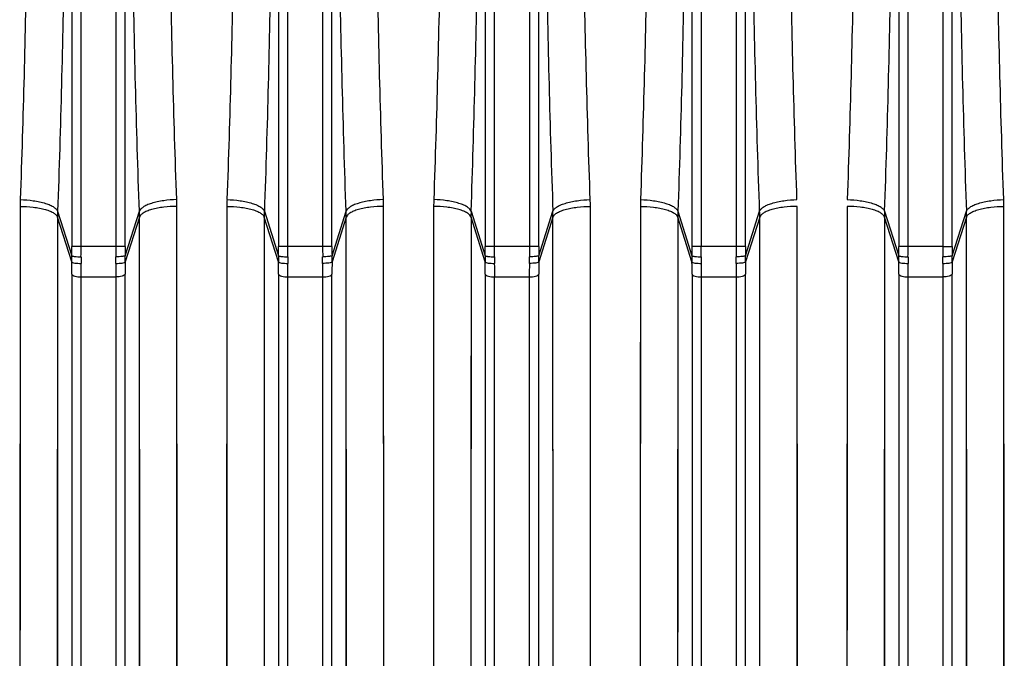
# Model space of a CAD drawing. Extents: x -1509 to 1181, y 8 to 1681.
# Tile 43 of 74: x -662 to -557, y 1391 to 1459. Entities that reach past the tile are written whole.
import ezdxf

# ---------------------------------------------------------------- set-up
doc = ezdxf.new("R2010")
doc.units = 0
doc.header["$LTSCALE"] = 65.395
doc.layers.get('0').update_dxf_attribs({"linetype": 'CONTINUOUS'})

msp = doc.modelspace()

# ---------------------------------------------------------------- linework, layer by layer
at = {"color": 9, "linetype": 'CONTINUOUS'}
for p, q in [((-656.42, 1551.25), (-656.42, 1434.52)), ((-655.42, 1434.52), (-655.42, 1551.25)), ((-651.72, 1551.25), (-651.72, 1434.52)), ((-650.73, 1434.52), (-650.73, 1551.25)), ((-634.42, 1551.25), (-634.42, 1434.52)), ((-633.42, 1434.52), (-633.42, 1551.25)), ((-629.72, 1551.25), (-629.72, 1434.52)), ((-628.73, 1434.52), (-628.73, 1551.25)), ((-612.42, 1551.25), (-612.42, 1434.52)), ((-611.42, 1434.52), (-611.42, 1551.25)), ((-607.72, 1551.25), (-607.72, 1434.52)), ((-606.73, 1434.52), (-606.73, 1551.25)), ((-590.42, 1551.25), (-590.42, 1434.52)), ((-589.42, 1434.52), (-589.42, 1551.25)), ((-585.72, 1551.25), (-585.72, 1434.52)), ((-584.73, 1434.52), (-584.73, 1551.25)), ((-568.42, 1551.25), (-568.42, 1434.52)), ((-567.42, 1434.52), (-567.42, 1551.25)), ((-563.72, 1551.25), (-563.72, 1434.52)), ((-562.73, 1434.52), (-562.73, 1551.25)), ((-657.93, 1437.64), (-657.98, 1342.11)), ((-656.42, 1432.88), (-657.93, 1437.64)), ((-657.92, 1438.27), (-656.42, 1433.54)), ((-650.72, 1433.54), (-649.22, 1438.27)), ((-649.21, 1437.64), (-650.72, 1432.88)), ((-649.17, 1342.11), (-649.21, 1437.64)), ((-649.21, 1429.16), (-649.21, 1437.64)), ((-635.93, 1437.64), (-635.98, 1342.11)), ((-634.42, 1432.88), (-635.93, 1437.64)), ((-635.92, 1438.27), (-634.42, 1433.54)), ((-628.72, 1433.54), (-627.22, 1438.27)), ((-627.21, 1437.64), (-628.72, 1432.88)), ((-627.17, 1342.11), (-627.21, 1437.64)), ((-627.21, 1429.16), (-627.21, 1437.64)), ((-613.93, 1437.64), (-613.98, 1342.11)), ((-612.42, 1432.88), (-613.93, 1437.64)), ((-613.92, 1438.27), (-612.42, 1433.54)), ((-606.72, 1433.54), (-605.22, 1438.27)), ((-605.21, 1437.64), (-606.72, 1432.88)), ((-605.17, 1342.11), (-605.21, 1437.64)), ((-605.21, 1429.16), (-605.21, 1437.64)), ((-591.93, 1437.64), (-591.98, 1342.11)), ((-590.42, 1432.88), (-591.93, 1437.64)), ((-591.92, 1438.27), (-590.42, 1433.54)), ((-584.72, 1433.54), (-583.22, 1438.27)), ((-583.21, 1437.64), (-584.72, 1432.88)), ((-583.17, 1342.11), (-583.21, 1437.64)), ((-583.21, 1429.16), (-583.21, 1437.64)), ((-569.93, 1437.64), (-569.98, 1342.11)), ((-568.42, 1432.88), (-569.93, 1437.64)), ((-569.92, 1438.27), (-568.42, 1433.54)), ((-562.72, 1433.54), (-561.22, 1438.27)), ((-561.21, 1437.64), (-562.72, 1432.88)), ((-561.17, 1342.11), (-561.21, 1437.64)), ((-561.21, 1429.16), (-561.21, 1437.64)), ((-650.73, 1434.52), (-656.42, 1434.52)), ((-628.73, 1434.52), (-634.42, 1434.52)), ((-606.73, 1434.52), (-612.42, 1434.52)), ((-584.73, 1434.52), (-590.42, 1434.52)), ((-563.72, 1434.52), (-568.42, 1434.52)), ((-656.41, 1431.58), (-656.41, 1331.88)), ((-655.42, 1331.11), (-655.42, 1431.29)), ((-655.42, 1431.29), (-651.73, 1431.29)), ((-651.73, 1431.29), (-651.73, 1331.11)), ((-650.73, 1331.88), (-650.73, 1431.58)), ((-634.41, 1431.58), (-634.41, 1331.88)), ((-633.42, 1331.11), (-633.42, 1431.29)), ((-633.42, 1431.29), (-629.73, 1431.29)), ((-629.73, 1431.29), (-629.73, 1331.11)), ((-628.73, 1331.88), (-628.73, 1431.58)), ((-612.41, 1431.58), (-612.41, 1331.88)), ((-611.42, 1331.11), (-611.42, 1431.29)), ((-611.42, 1431.29), (-607.73, 1431.29)), ((-607.73, 1431.29), (-607.73, 1331.11)), ((-606.73, 1331.88), (-606.73, 1431.58)), ((-590.41, 1431.58), (-590.41, 1331.88)), ((-589.42, 1431.29), (-585.73, 1431.29)), ((-589.42, 1331.11), (-589.42, 1431.29)), ((-585.73, 1431.29), (-585.73, 1331.11)), ((-584.73, 1331.88), (-584.73, 1431.58)), ((-568.41, 1431.58), (-568.41, 1331.88)), ((-567.42, 1431.29), (-563.73, 1431.29)), ((-567.42, 1331.11), (-567.42, 1431.29)), ((-563.73, 1431.29), (-563.73, 1331.11)), ((-562.73, 1331.88), (-562.73, 1431.58))]:
    msp.add_line(p, q, dxfattribs=at)
at = {"color": 2, "linetype": 'CONTINUOUS'}
for p, q in [((-661.91, 1438.79), (-661.96, 1345.24)), ((-645.19, 1345.24), (-645.23, 1438.79)), ((-645.23, 1430.48), (-645.23, 1438.79)), ((-639.91, 1438.79), (-639.96, 1345.24)), ((-623.19, 1345.24), (-623.23, 1438.79)), ((-623.23, 1430.48), (-623.23, 1438.79)), ((-617.91, 1438.79), (-617.96, 1345.24)), ((-601.19, 1345.24), (-601.23, 1438.79)), ((-595.91, 1438.79), (-595.96, 1345.24)), ((-579.19, 1345.24), (-579.23, 1438.79)), ((-573.91, 1438.79), (-573.96, 1345.24)), ((-557.19, 1345.24), (-557.23, 1438.79)), ((-563.72, 1434.52), (-562.73, 1434.52))]:
    msp.add_line(p, q, dxfattribs=at)
for points in [[(-661.91, 1438.79), (-661.91, 1430.48), (-661.91, 1426.39), (-661.92, 1422.35), (-661.92, 1418.35), (-661.92, 1414.4), (-661.92, 1410.5), (-661.92, 1406.66), (-661.92, 1402.88)], [(-639.91, 1438.79), (-639.91, 1430.48), (-639.91, 1426.39), (-639.92, 1422.35), (-639.92, 1418.35), (-639.92, 1414.4), (-639.92, 1410.5), (-639.92, 1406.66), (-639.92, 1402.88)], [(-617.91, 1438.79), (-617.91, 1430.48), (-617.91, 1426.39), (-617.92, 1422.35), (-617.92, 1418.35), (-617.92, 1414.4), (-617.92, 1410.5), (-617.92, 1406.66), (-617.92, 1402.88)], [(-601.22, 1410.5), (-601.23, 1418.35), (-601.23, 1422.35), (-601.23, 1426.39), (-601.23, 1430.48), (-601.23, 1434.62), (-601.23, 1438.79)], [(-595.91, 1438.79), (-595.91, 1430.48), (-595.91, 1426.39), (-595.92, 1422.35), (-595.92, 1418.35), (-595.92, 1414.4), (-595.92, 1410.5), (-595.92, 1406.66), (-595.92, 1402.88)], [(-579.22, 1410.5), (-579.23, 1418.35), (-579.23, 1422.35), (-579.23, 1426.39), (-579.23, 1430.48), (-579.23, 1434.62), (-579.23, 1438.79)], [(-573.91, 1438.79), (-573.91, 1430.48), (-573.91, 1426.39), (-573.92, 1422.35), (-573.92, 1418.35), (-573.92, 1414.4), (-573.92, 1410.5), (-573.92, 1406.66), (-573.92, 1402.88)], [(-557.22, 1410.5), (-557.23, 1418.35), (-557.23, 1422.35), (-557.23, 1426.39), (-557.23, 1430.48), (-557.23, 1434.62), (-557.23, 1438.79)], [(-645.22, 1410.5), (-645.23, 1418.35), (-645.23, 1422.35), (-645.23, 1426.39), (-645.23, 1430.48)], [(-623.22, 1410.5), (-623.23, 1418.35), (-623.23, 1422.35), (-623.23, 1426.39), (-623.23, 1430.48)], [(-645.21, 1381.56), (-645.22, 1388.39), (-645.22, 1391.91), (-645.22, 1395.5), (-645.22, 1399.16), (-645.22, 1402.88), (-645.22, 1406.66), (-645.22, 1410.5)], [(-623.21, 1381.56), (-623.22, 1388.39), (-623.22, 1391.91), (-623.22, 1395.5), (-623.22, 1399.16), (-623.22, 1402.88), (-623.22, 1406.66), (-623.22, 1410.5)], [(-601.21, 1381.56), (-601.22, 1388.39), (-601.22, 1391.91), (-601.22, 1395.5), (-601.22, 1399.16), (-601.22, 1402.88), (-601.22, 1406.66), (-601.22, 1410.5)], [(-579.21, 1381.56), (-579.22, 1388.39), (-579.22, 1391.91), (-579.22, 1395.5), (-579.22, 1399.16), (-579.22, 1402.88), (-579.22, 1406.66), (-579.22, 1410.5)], [(-557.21, 1381.56), (-557.22, 1388.39), (-557.22, 1391.91), (-557.22, 1395.5), (-557.22, 1399.16), (-557.22, 1402.88), (-557.22, 1406.66), (-557.22, 1410.5)], [(-661.92, 1402.88), (-661.92, 1395.5), (-661.93, 1391.91), (-661.93, 1388.39), (-661.93, 1384.93), (-661.93, 1381.56), (-661.93, 1378.25)], [(-639.92, 1402.88), (-639.92, 1395.5), (-639.93, 1391.91), (-639.93, 1388.39), (-639.93, 1384.93), (-639.93, 1381.56), (-639.93, 1378.25)], [(-617.92, 1402.88), (-617.92, 1395.5), (-617.93, 1391.91), (-617.93, 1388.39), (-617.93, 1384.93), (-617.93, 1381.56), (-617.93, 1378.25)], [(-595.92, 1402.88), (-595.92, 1395.5), (-595.93, 1391.91), (-595.93, 1388.39), (-595.93, 1384.93), (-595.93, 1381.56), (-595.93, 1378.25)], [(-573.92, 1402.88), (-573.92, 1395.5), (-573.93, 1391.91), (-573.93, 1388.39), (-573.93, 1384.93), (-573.93, 1381.56), (-573.93, 1378.25)]]:
    msp.add_lwpolyline(points, dxfattribs=at)
at = {"color": 9, "linetype": 'CONTINUOUS'}
for points in [[(-657.93, 1437.64), (-657.93, 1424.98), (-657.94, 1420.85), (-657.94, 1416.76), (-657.94, 1412.73), (-657.94, 1408.75), (-657.94, 1404.83), (-657.94, 1400.97), (-657.94, 1397.17)], [(-635.93, 1437.64), (-635.93, 1424.98), (-635.94, 1420.85), (-635.94, 1416.76), (-635.94, 1412.73), (-635.94, 1408.75), (-635.94, 1404.83), (-635.94, 1400.97), (-635.94, 1397.17)], [(-613.93, 1437.64), (-613.93, 1424.98), (-613.94, 1420.85), (-613.94, 1416.76), (-613.94, 1412.73), (-613.94, 1408.75), (-613.94, 1404.83), (-613.94, 1400.97), (-613.94, 1397.17)], [(-591.93, 1437.64), (-591.93, 1424.98), (-591.94, 1420.85), (-591.94, 1416.76), (-591.94, 1412.73), (-591.94, 1408.75), (-591.94, 1404.83), (-591.94, 1400.97), (-591.94, 1397.17)], [(-569.93, 1437.64), (-569.93, 1424.98), (-569.94, 1420.85), (-569.94, 1416.76), (-569.94, 1412.73), (-569.94, 1408.75), (-569.94, 1404.83), (-569.94, 1400.97), (-569.94, 1397.17)], [(-649.2, 1408.76), (-649.21, 1416.77), (-649.21, 1420.85), (-649.21, 1424.98), (-649.21, 1429.16)], [(-627.2, 1408.76), (-627.21, 1416.77), (-627.21, 1420.85), (-627.21, 1424.98), (-627.21, 1429.16)], [(-605.2, 1408.76), (-605.21, 1416.77), (-605.21, 1420.85), (-605.21, 1424.98), (-605.21, 1429.16)], [(-583.2, 1408.76), (-583.21, 1416.77), (-583.21, 1420.85), (-583.21, 1424.98), (-583.21, 1429.16)], [(-561.2, 1408.76), (-561.21, 1416.77), (-561.21, 1420.85), (-561.21, 1424.98), (-561.21, 1429.16)], [(-649.19, 1379.2), (-649.2, 1386.18), (-649.2, 1389.77), (-649.2, 1393.44), (-649.2, 1397.18), (-649.2, 1400.97), (-649.2, 1404.84), (-649.2, 1408.76)], [(-627.19, 1379.2), (-627.2, 1386.18), (-627.2, 1389.77), (-627.2, 1393.44), (-627.2, 1397.18), (-627.2, 1400.97), (-627.2, 1404.84), (-627.2, 1408.76)], [(-605.19, 1379.2), (-605.2, 1386.18), (-605.2, 1389.77), (-605.2, 1393.44), (-605.2, 1397.18), (-605.2, 1400.97), (-605.2, 1404.84), (-605.2, 1408.76)], [(-583.19, 1379.2), (-583.2, 1386.18), (-583.2, 1389.77), (-583.2, 1393.44), (-583.2, 1397.18), (-583.2, 1400.97), (-583.2, 1404.84), (-583.2, 1408.76)], [(-561.19, 1379.2), (-561.2, 1386.18), (-561.2, 1389.77), (-561.2, 1393.44), (-561.2, 1397.18), (-561.2, 1400.97), (-561.2, 1404.84), (-561.2, 1408.76)], [(-657.94, 1397.17), (-657.95, 1389.77), (-657.95, 1386.17), (-657.95, 1382.65), (-657.95, 1379.2), (-657.95, 1375.82), (-657.95, 1372.53)], [(-635.94, 1397.17), (-635.95, 1389.77), (-635.95, 1386.17), (-635.95, 1382.65), (-635.95, 1379.2), (-635.95, 1375.82), (-635.95, 1372.53)], [(-613.94, 1397.17), (-613.95, 1389.77), (-613.95, 1386.17), (-613.95, 1382.65), (-613.95, 1379.2), (-613.95, 1375.82), (-613.95, 1372.53)], [(-591.94, 1397.17), (-591.95, 1389.77), (-591.95, 1386.17), (-591.95, 1382.65), (-591.95, 1379.2), (-591.95, 1375.82), (-591.95, 1372.53)], [(-569.94, 1397.17), (-569.95, 1389.77), (-569.95, 1386.17), (-569.95, 1382.65), (-569.95, 1379.2), (-569.95, 1375.82), (-569.95, 1372.53)]]:
    msp.add_lwpolyline(points, dxfattribs=at)
at = {"color": 2, "linetype": 'CONTINUOUS'}
for centre, radius, start, end in [((-640.45, 1438.77), 21.46, 177.9845, 179.9499), ((-666.69, 1438.77), 21.46, 0.0501, 2.0155), ((-618.45, 1438.77), 21.46, 177.9845, 179.9499), ((-644.69, 1438.77), 21.46, 0.0501, 2.0155), ((-596.45, 1438.77), 21.46, 177.9845, 179.9499), ((-622.69, 1438.77), 21.46, 0.0501, 2.0155), ((-574.45, 1438.77), 21.46, 177.9845, 179.9499), ((-578.69, 1438.77), 21.46, 0.0501, 2.0155), ((-601.4, 1437.64), 18.19, 0.0163, 1.9938), ((-551.75, 1437.64), 18.19, 178.0062, 179.9837), ((-458.6, 1434.52), 105.13, 179.9992, 180.5895), ((-477.58, 1434.52), 85.15, 179.9991, 180.6551), ((-541.03, 1431.28), 110.7, 179.2477, 179.996), ((-559.23, 1431.56), 91.5, 179.1726, 179.9876), ((-453.03, 1431.28), 110.7, 179.2477, 179.996), ((-471.23, 1431.56), 91.5, 179.1726, 179.9876)]:
    msp.add_arc(centre, radius, start, end, dxfattribs=at)
at = {"color": 9, "linetype": 'CONTINUOUS'}
for centre, radius, start, end in [((-639.75, 1437.64), 18.19, 178.0062, 179.9837), ((-667.4, 1437.64), 18.19, 0.0163, 1.9938), ((-617.75, 1437.64), 18.19, 178.0062, 179.9837), ((-645.4, 1437.64), 18.19, 0.0163, 1.9938), ((-595.75, 1437.64), 18.19, 178.0062, 179.9837), ((-623.4, 1437.64), 18.19, 0.0163, 1.9938), ((-573.75, 1437.64), 18.19, 178.0062, 179.9837), ((-579.4, 1437.64), 18.19, 0.0163, 1.9938), ((-741.54, 1434.52), 85.13, 359.3448, 0.001), ((-760.5, 1434.52), 105.07, 359.4103, 0.0009), ((-546.62, 1434.52), 105.1, 179.9991, 180.5896), ((-565.6, 1434.52), 85.13, 179.999, 180.6552), ((-719.54, 1434.52), 85.13, 359.3448, 0.001), ((-738.5, 1434.52), 105.07, 359.4103, 0.0009), ((-524.62, 1434.52), 105.1, 179.9991, 180.5896), ((-543.6, 1434.52), 85.13, 179.999, 180.6552), ((-697.54, 1434.52), 85.13, 359.3448, 0.001), ((-716.5, 1434.52), 105.07, 359.4103, 0.0009), ((-502.62, 1434.52), 105.1, 179.9991, 180.5896), ((-521.6, 1434.52), 85.13, 179.999, 180.6552), ((-675.54, 1434.52), 85.13, 359.3448, 0.001), ((-694.5, 1434.52), 105.07, 359.4103, 0.0009), ((-480.62, 1434.52), 105.1, 179.9991, 180.5896), ((-499.6, 1434.52), 85.13, 179.999, 180.6552), ((-653.54, 1434.52), 85.13, 359.3448, 0.001), ((-672.5, 1434.52), 105.07, 359.4103, 0.0009), ((-631.16, 1433.22), 25.27, 179.2729, 180.7765), ((-625.25, 1433.12), 30.18, 179.4007, 180.7331), ((-681.88, 1433.12), 30.16, 359.2669, 0.5994), ((-675.99, 1433.22), 25.27, 359.2238, 0.7271), ((-609.16, 1433.22), 25.27, 179.2729, 180.7765), ((-603.25, 1433.12), 30.18, 179.4007, 180.7331), ((-659.88, 1433.12), 30.16, 359.2669, 0.5994), ((-653.99, 1433.22), 25.27, 359.2238, 0.7271), ((-587.16, 1433.22), 25.27, 179.2729, 180.7765), ((-581.25, 1433.12), 30.18, 179.4007, 180.7331), ((-637.88, 1433.12), 30.16, 359.2669, 0.5994), ((-631.99, 1433.22), 25.27, 359.2238, 0.7271), ((-565.16, 1433.22), 25.27, 179.2729, 180.7765), ((-559.25, 1433.12), 30.18, 179.4007, 180.7331), ((-615.88, 1433.12), 30.16, 359.2669, 0.5994), ((-609.99, 1433.22), 25.27, 359.2238, 0.7271), ((-543.16, 1433.22), 25.27, 179.2729, 180.7765), ((-537.25, 1433.12), 30.18, 179.4007, 180.7331), ((-593.88, 1433.12), 30.16, 359.2669, 0.5994), ((-587.99, 1433.22), 25.27, 359.2238, 0.7271), ((-746.2, 1431.57), 89.79, 0.0047, 0.8352), ((-766.08, 1431.28), 110.67, 0.004, 0.7523), ((-724.2, 1431.57), 89.79, 0.0047, 0.8352), ((-744.08, 1431.28), 110.67, 0.004, 0.7523), ((-516.85, 1431.27), 112.88, 179.255, 179.9887), ((-537.2, 1431.56), 91.53, 179.1727, 179.9874), ((-702.2, 1431.57), 89.79, 0.0047, 0.8352), ((-722.08, 1431.28), 110.67, 0.004, 0.7523), ((-494.85, 1431.27), 112.88, 179.255, 179.9887), ((-515.2, 1431.56), 91.53, 179.1727, 179.9874), ((-680.2, 1431.57), 89.79, 0.0047, 0.8352), ((-700.08, 1431.28), 110.67, 0.004, 0.7523), ((-472.85, 1431.27), 112.88, 179.255, 179.9887), ((-493.2, 1431.56), 91.53, 179.1727, 179.9874), ((-658.2, 1431.57), 89.79, 0.0047, 0.8352), ((-678.08, 1431.28), 110.67, 0.004, 0.7523)]:
    msp.add_arc(centre, radius, start, end, dxfattribs=at)
for points, knots in [([(-657.92, 1547.49), (-657.61, 1538.51), (-657.15, 1520.31), (-656.92, 1492.88), (-657.15, 1465.46), (-657.61, 1447.25), (-657.92, 1438.27)], [0, 0, 0, 0, 0.246782, 0.5, 0.753218, 1, 1, 1, 1]), ([(-649.22, 1438.27), (-649.54, 1447.25), (-650, 1465.46), (-650.22, 1492.88), (-650, 1520.31), (-649.54, 1538.51), (-649.22, 1547.49)], [0, 0, 0, 0, 0.246782, 0.5, 0.753218, 1, 1, 1, 1]), ([(-635.92, 1547.49), (-635.61, 1538.51), (-635.15, 1520.31), (-634.92, 1492.88), (-635.15, 1465.46), (-635.61, 1447.25), (-635.92, 1438.27)], [0, 0, 0, 0, 0.246782, 0.5, 0.753218, 1, 1, 1, 1]), ([(-627.22, 1438.27), (-627.54, 1447.25), (-628, 1465.46), (-628.22, 1492.88), (-628, 1520.31), (-627.54, 1538.51), (-627.22, 1547.49)], [0, 0, 0, 0, 0.246782, 0.5, 0.753218, 1, 1, 1, 1]), ([(-613.92, 1438.27), (-613.61, 1447.25), (-613.15, 1465.46), (-612.92, 1492.88), (-613.15, 1520.31), (-613.61, 1538.51), (-613.92, 1547.49)], [0, 0, 0, 0, 0.246782, 0.5, 0.753218, 1, 1, 1, 1]), ([(-605.22, 1547.49), (-605.54, 1538.51), (-606, 1520.31), (-606.22, 1492.88), (-606, 1465.46), (-605.54, 1447.25), (-605.22, 1438.27)], [0, 0, 0, 0, 0.246782, 0.5, 0.753218, 1, 1, 1, 1]), ([(-591.92, 1547.49), (-591.61, 1538.51), (-591.15, 1520.31), (-590.92, 1492.88), (-591.15, 1465.46), (-591.61, 1447.25), (-591.92, 1438.27)], [0, 0, 0, 0, 0.246782, 0.5, 0.753218, 1, 1, 1, 1]), ([(-583.22, 1438.27), (-583.54, 1447.25), (-584, 1465.46), (-584.22, 1492.88), (-584, 1520.31), (-583.54, 1538.51), (-583.22, 1547.49)], [0, 0, 0, 0, 0.246782, 0.5, 0.753218, 1, 1, 1, 1]), ([(-569.92, 1438.27), (-569.61, 1447.25), (-569.15, 1465.46), (-568.92, 1492.88), (-569.15, 1520.31), (-569.61, 1538.51), (-569.92, 1547.49)], [0, 0, 0, 0, 0.246782, 0.5, 0.753218, 1, 1, 1, 1]), ([(-561.22, 1547.49), (-561.54, 1538.51), (-562, 1520.31), (-562.22, 1492.88), (-562, 1465.46), (-561.54, 1447.25), (-561.22, 1438.27)], [0, 0, 0, 0, 0.246782, 0.5, 0.753218, 1, 1, 1, 1]), ([(-661.91, 1438.79), (-661.45, 1438.79), (-660.75, 1438.75), (-659.86, 1438.62), (-659.25, 1438.48), (-658.74, 1438.3), (-658.34, 1438.11), (-658.07, 1437.89), (-657.96, 1437.72), (-657.93, 1437.64)], [0, 0, 0, 0, 0.324604, 0.484615, 0.632095, 0.759509, 0.862951, 0.941419, 1, 1, 1, 1]), ([(-661.9, 1439.53), (-661.43, 1439.51), (-660.74, 1439.45), (-659.85, 1439.29), (-659.24, 1439.14), (-658.73, 1438.95), (-658.33, 1438.74), (-658.06, 1438.52), (-657.95, 1438.35), (-657.92, 1438.27)], [0, 0, 0, 0, 0.32349, 0.483365, 0.630994, 0.758783, 0.862695, 0.94151, 1, 1, 1, 1]), ([(-645.25, 1439.53), (-645.71, 1439.51), (-646.4, 1439.45), (-647.3, 1439.29), (-647.9, 1439.14), (-648.42, 1438.95), (-648.81, 1438.74), (-649.09, 1438.52), (-649.2, 1438.35), (-649.22, 1438.27)], [0, 0, 0, 0, 0.323501, 0.48338, 0.63101, 0.758798, 0.862705, 0.941515, 1, 1, 1, 1]), ([(-645.23, 1438.79), (-645.7, 1438.79), (-646.39, 1438.75), (-647.28, 1438.62), (-647.89, 1438.48), (-648.4, 1438.3), (-648.8, 1438.11), (-649.08, 1437.89), (-649.19, 1437.72), (-649.21, 1437.64)], [0, 0, 0, 0, 0.324603, 0.484613, 0.632093, 0.759508, 0.862951, 0.941419, 1, 1, 1, 1]), ([(-639.91, 1438.79), (-639.45, 1438.79), (-638.75, 1438.75), (-637.86, 1438.62), (-637.25, 1438.48), (-636.74, 1438.3), (-636.34, 1438.11), (-636.07, 1437.89), (-635.96, 1437.72), (-635.93, 1437.64)], [0, 0, 0, 0, 0.324604, 0.484615, 0.632095, 0.759509, 0.862951, 0.941419, 1, 1, 1, 1]), ([(-639.9, 1439.53), (-639.43, 1439.51), (-638.74, 1439.45), (-637.85, 1439.29), (-637.24, 1439.14), (-636.73, 1438.95), (-636.33, 1438.74), (-636.06, 1438.52), (-635.95, 1438.35), (-635.92, 1438.27)], [0, 0, 0, 0, 0.32349, 0.483365, 0.630994, 0.758783, 0.862695, 0.94151, 1, 1, 1, 1]), ([(-623.25, 1439.53), (-623.71, 1439.51), (-624.4, 1439.45), (-625.3, 1439.29), (-625.9, 1439.14), (-626.42, 1438.95), (-626.81, 1438.74), (-627.09, 1438.52), (-627.2, 1438.35), (-627.22, 1438.27)], [0, 0, 0, 0, 0.323501, 0.48338, 0.63101, 0.758798, 0.862705, 0.941515, 1, 1, 1, 1]), ([(-623.23, 1438.79), (-623.7, 1438.79), (-624.39, 1438.75), (-625.28, 1438.62), (-625.89, 1438.48), (-626.4, 1438.3), (-626.8, 1438.11), (-627.08, 1437.89), (-627.19, 1437.72), (-627.21, 1437.64)], [0, 0, 0, 0, 0.324603, 0.484613, 0.632093, 0.759508, 0.862951, 0.941419, 1, 1, 1, 1]), ([(-613.93, 1437.64), (-613.96, 1437.72), (-614.07, 1437.89), (-614.34, 1438.11), (-614.74, 1438.3), (-615.25, 1438.48), (-615.86, 1438.62), (-616.75, 1438.75), (-617.45, 1438.79), (-617.91, 1438.79)], [0, 0, 0, 0, 0.058581, 0.137049, 0.240492, 0.367907, 0.515387, 0.675397, 1, 1, 1, 1]), ([(-613.92, 1438.27), (-613.95, 1438.35), (-614.06, 1438.52), (-614.33, 1438.74), (-614.73, 1438.95), (-615.24, 1439.14), (-615.85, 1439.29), (-616.74, 1439.45), (-617.43, 1439.51), (-617.9, 1439.53)], [0, 0, 0, 0, 0.058485, 0.137295, 0.241202, 0.36899, 0.51662, 0.676499, 1, 1, 1, 1]), ([(-605.22, 1438.27), (-605.2, 1438.35), (-605.09, 1438.52), (-604.81, 1438.74), (-604.42, 1438.95), (-603.9, 1439.14), (-603.3, 1439.29), (-602.4, 1439.45), (-601.71, 1439.51), (-601.25, 1439.53)], [0, 0, 0, 0, 0.05849, 0.137305, 0.241217, 0.369006, 0.516635, 0.67651, 1, 1, 1, 1]), ([(-605.21, 1437.64), (-605.19, 1437.72), (-605.08, 1437.89), (-604.8, 1438.11), (-604.4, 1438.3), (-603.89, 1438.48), (-603.28, 1438.62), (-602.39, 1438.75), (-601.7, 1438.79), (-601.23, 1438.79)], [0, 0, 0, 0, 0.058581, 0.137049, 0.240491, 0.367905, 0.515385, 0.675396, 1, 1, 1, 1]), ([(-595.91, 1438.79), (-595.45, 1438.79), (-594.75, 1438.75), (-593.86, 1438.62), (-593.25, 1438.48), (-592.74, 1438.3), (-592.34, 1438.11), (-592.07, 1437.89), (-591.96, 1437.72), (-591.93, 1437.64)], [0, 0, 0, 0, 0.324604, 0.484615, 0.632095, 0.759509, 0.862951, 0.941419, 1, 1, 1, 1]), ([(-595.9, 1439.53), (-595.43, 1439.51), (-594.74, 1439.45), (-593.85, 1439.29), (-593.24, 1439.14), (-592.73, 1438.95), (-592.33, 1438.74), (-592.06, 1438.52), (-591.95, 1438.35), (-591.92, 1438.27)], [0, 0, 0, 0, 0.32349, 0.483365, 0.630994, 0.758783, 0.862695, 0.94151, 1, 1, 1, 1]), ([(-561.22, 1438.27), (-561.2, 1438.35), (-561.09, 1438.52), (-560.81, 1438.74), (-560.42, 1438.95), (-559.9, 1439.14), (-559.3, 1439.29), (-558.4, 1439.45), (-557.71, 1439.51), (-557.25, 1439.53)], [0, 0, 0, 0, 0.05849, 0.137305, 0.241217, 0.369006, 0.516635, 0.67651, 1, 1, 1, 1]), ([(-561.21, 1437.64), (-561.19, 1437.72), (-561.08, 1437.89), (-560.8, 1438.11), (-560.4, 1438.3), (-559.89, 1438.48), (-559.28, 1438.62), (-558.39, 1438.75), (-557.7, 1438.79), (-557.23, 1438.79)], [0, 0, 0, 0, 0.058581, 0.137049, 0.240491, 0.367905, 0.515385, 0.675396, 1, 1, 1, 1]), ([(-656.42, 1433.54), (-656.41, 1433.54), (-656.38, 1433.52), (-656.31, 1433.5), (-656.22, 1433.49), (-656.03, 1433.46), (-655.77, 1433.44), (-655.54, 1433.44), (-655.43, 1433.44)], [0, 0, 0, 0, 0.037373, 0.104582, 0.204228, 0.333343, 0.655107, 1, 1, 1, 1]), ([(-650.72, 1433.54), (-650.73, 1433.54), (-650.76, 1433.52), (-650.83, 1433.5), (-650.93, 1433.49), (-651.11, 1433.46), (-651.38, 1433.44), (-651.6, 1433.44), (-651.72, 1433.44)], [0, 0, 0, 0, 0.037373, 0.104582, 0.204228, 0.333343, 0.655107, 1, 1, 1, 1]), ([(-634.42, 1433.54), (-634.41, 1433.54), (-634.38, 1433.52), (-634.31, 1433.5), (-634.22, 1433.49), (-634.03, 1433.46), (-633.77, 1433.44), (-633.54, 1433.44), (-633.43, 1433.44)], [0, 0, 0, 0, 0.037373, 0.104582, 0.204228, 0.333343, 0.655107, 1, 1, 1, 1]), ([(-628.72, 1433.54), (-628.73, 1433.54), (-628.76, 1433.52), (-628.83, 1433.5), (-628.93, 1433.49), (-629.11, 1433.46), (-629.38, 1433.44), (-629.6, 1433.44), (-629.72, 1433.44)], [0, 0, 0, 0, 0.037373, 0.104582, 0.204228, 0.333343, 0.655107, 1, 1, 1, 1]), ([(-612.42, 1433.54), (-612.41, 1433.54), (-612.38, 1433.52), (-612.31, 1433.5), (-612.22, 1433.49), (-612.03, 1433.46), (-611.77, 1433.44), (-611.54, 1433.44), (-611.43, 1433.44)], [0, 0, 0, 0, 0.037373, 0.104582, 0.204228, 0.333343, 0.655107, 1, 1, 1, 1]), ([(-606.72, 1433.54), (-606.73, 1433.54), (-606.76, 1433.52), (-606.83, 1433.5), (-606.93, 1433.49), (-607.11, 1433.46), (-607.38, 1433.44), (-607.6, 1433.44), (-607.72, 1433.44)], [0, 0, 0, 0, 0.037373, 0.104582, 0.204228, 0.333343, 0.655107, 1, 1, 1, 1]), ([(-590.42, 1433.54), (-590.41, 1433.54), (-590.38, 1433.52), (-590.31, 1433.5), (-590.22, 1433.49), (-590.03, 1433.46), (-589.77, 1433.44), (-589.54, 1433.44), (-589.43, 1433.44)], [0, 0, 0, 0, 0.037373, 0.104582, 0.204228, 0.333343, 0.655107, 1, 1, 1, 1]), ([(-584.72, 1433.54), (-584.73, 1433.54), (-584.76, 1433.52), (-584.83, 1433.5), (-584.93, 1433.49), (-585.11, 1433.46), (-585.38, 1433.44), (-585.6, 1433.44), (-585.72, 1433.44)], [0, 0, 0, 0, 0.037373, 0.104582, 0.204228, 0.333343, 0.655107, 1, 1, 1, 1]), ([(-568.42, 1433.54), (-568.41, 1433.54), (-568.38, 1433.52), (-568.31, 1433.5), (-568.22, 1433.49), (-568.03, 1433.46), (-567.77, 1433.44), (-567.54, 1433.44), (-567.43, 1433.44)], [0, 0, 0, 0, 0.037373, 0.104582, 0.204228, 0.333343, 0.655107, 1, 1, 1, 1]), ([(-656.42, 1432.88), (-656.41, 1432.87), (-656.38, 1432.84), (-656.28, 1432.8), (-656.07, 1432.76), (-655.77, 1432.74), (-655.54, 1432.73), (-655.43, 1432.73)], [0, 0, 0, 0, 0.042827, 0.112227, 0.340567, 0.659167, 1, 1, 1, 1]), ([(-634.42, 1432.88), (-634.41, 1432.87), (-634.38, 1432.84), (-634.28, 1432.8), (-634.07, 1432.76), (-633.77, 1432.74), (-633.54, 1432.73), (-633.43, 1432.73)], [0, 0, 0, 0, 0.042827, 0.112227, 0.340567, 0.659167, 1, 1, 1, 1]), ([(-628.72, 1432.88), (-628.73, 1432.87), (-628.76, 1432.84), (-628.87, 1432.8), (-629.08, 1432.76), (-629.38, 1432.74), (-629.6, 1432.73), (-629.72, 1432.73)], [0, 0, 0, 0, 0.042827, 0.112228, 0.340568, 0.659167, 1, 1, 1, 1]), ([(-612.42, 1432.88), (-612.41, 1432.87), (-612.38, 1432.84), (-612.28, 1432.8), (-612.07, 1432.76), (-611.77, 1432.74), (-611.54, 1432.73), (-611.43, 1432.73)], [0, 0, 0, 0, 0.042827, 0.112227, 0.340567, 0.659167, 1, 1, 1, 1]), ([(-606.72, 1432.88), (-606.73, 1432.87), (-606.76, 1432.84), (-606.87, 1432.8), (-607.08, 1432.76), (-607.38, 1432.74), (-607.6, 1432.73), (-607.72, 1432.73)], [0, 0, 0, 0, 0.042827, 0.112228, 0.340568, 0.659167, 1, 1, 1, 1]), ([(-590.42, 1432.88), (-590.41, 1432.87), (-590.38, 1432.84), (-590.28, 1432.8), (-590.07, 1432.76), (-589.77, 1432.74), (-589.54, 1432.73), (-589.43, 1432.73)], [0, 0, 0, 0, 0.042827, 0.112227, 0.340567, 0.659167, 1, 1, 1, 1]), ([(-584.72, 1432.88), (-584.73, 1432.87), (-584.76, 1432.84), (-584.87, 1432.8), (-585.08, 1432.76), (-585.38, 1432.74), (-585.6, 1432.73), (-585.72, 1432.73)], [0, 0, 0, 0, 0.042827, 0.112228, 0.340568, 0.659167, 1, 1, 1, 1]), ([(-568.42, 1432.88), (-568.41, 1432.87), (-568.38, 1432.84), (-568.28, 1432.8), (-568.07, 1432.76), (-567.77, 1432.74), (-567.54, 1432.73), (-567.43, 1432.73)], [0, 0, 0, 0, 0.042827, 0.112227, 0.340567, 0.659167, 1, 1, 1, 1]), ([(-656.41, 1431.58), (-656.4, 1431.53), (-656.29, 1431.44), (-655.96, 1431.32), (-655.64, 1431.29), (-655.42, 1431.29)], [0, 0, 0, 0, 0.136559, 0.367879, 1, 1, 1, 1]), ([(-634.41, 1431.58), (-634.4, 1431.53), (-634.29, 1431.44), (-633.96, 1431.32), (-633.64, 1431.29), (-633.42, 1431.29)], [0, 0, 0, 0, 0.136559, 0.367879, 1, 1, 1, 1]), ([(-629.73, 1431.29), (-629.5, 1431.29), (-629.19, 1431.32), (-628.85, 1431.44), (-628.75, 1431.53), (-628.73, 1431.58)], [0, 0, 0, 0, 0.632121, 0.863441, 1, 1, 1, 1]), ([(-612.41, 1431.58), (-612.4, 1431.53), (-612.29, 1431.44), (-611.96, 1431.32), (-611.64, 1431.29), (-611.42, 1431.29)], [0, 0, 0, 0, 0.136559, 0.367879, 1, 1, 1, 1]), ([(-607.73, 1431.29), (-607.5, 1431.29), (-607.19, 1431.32), (-606.85, 1431.44), (-606.75, 1431.53), (-606.73, 1431.58)], [0, 0, 0, 0, 0.632121, 0.863441, 1, 1, 1, 1]), ([(-590.41, 1431.58), (-590.4, 1431.53), (-590.29, 1431.44), (-589.96, 1431.32), (-589.64, 1431.29), (-589.42, 1431.29)], [0, 0, 0, 0, 0.136559, 0.367879, 1, 1, 1, 1]), ([(-585.73, 1431.29), (-585.5, 1431.29), (-585.19, 1431.32), (-584.85, 1431.44), (-584.75, 1431.53), (-584.73, 1431.58)], [0, 0, 0, 0, 0.632121, 0.863441, 1, 1, 1, 1]), ([(-568.41, 1431.58), (-568.4, 1431.53), (-568.29, 1431.44), (-567.96, 1431.32), (-567.64, 1431.29), (-567.42, 1431.29)], [0, 0, 0, 0, 0.136559, 0.367879, 1, 1, 1, 1])]:
    msp.add_open_spline(points, degree=3, knots=knots, dxfattribs=at)
at = {"color": 2, "linetype": 'CONTINUOUS'}
for points, knots in [([(-661.9, 1546.24), (-661.59, 1537.46), (-661.13, 1519.68), (-660.9, 1492.88), (-661.13, 1466.09), (-661.59, 1448.3), (-661.9, 1439.53)], [0, 0, 0, 0, 0.246786, 0.500001, 0.753216, 1, 1, 1, 1]), ([(-645.25, 1439.53), (-645.56, 1448.3), (-646.02, 1466.09), (-646.25, 1492.88), (-646.02, 1519.68), (-645.56, 1537.46), (-645.25, 1546.24)], [0, 0, 0, 0, 0.246786, 0.500001, 0.753216, 1, 1, 1, 1]), ([(-639.9, 1546.24), (-639.59, 1537.46), (-639.13, 1519.68), (-638.9, 1492.88), (-639.13, 1466.09), (-639.59, 1448.3), (-639.9, 1439.53)], [0, 0, 0, 0, 0.246786, 0.500001, 0.753216, 1, 1, 1, 1]), ([(-623.25, 1439.53), (-623.56, 1448.3), (-624.02, 1466.09), (-624.25, 1492.88), (-624.02, 1519.68), (-623.56, 1537.46), (-623.25, 1546.24)], [0, 0, 0, 0, 0.246786, 0.500001, 0.753216, 1, 1, 1, 1]), ([(-617.9, 1546.24), (-617.59, 1537.46), (-617.13, 1519.68), (-616.9, 1492.88), (-617.13, 1466.09), (-617.59, 1448.3), (-617.9, 1439.53)], [0, 0, 0, 0, 0.246784, 0.499999, 0.753214, 1, 1, 1, 1]), ([(-601.25, 1439.53), (-601.56, 1448.3), (-602.02, 1466.09), (-602.25, 1492.88), (-602.02, 1519.68), (-601.56, 1537.46), (-601.25, 1546.24)], [0, 0, 0, 0, 0.246784, 0.499999, 0.753214, 1, 1, 1, 1]), ([(-595.9, 1546.24), (-595.59, 1537.46), (-595.13, 1519.68), (-594.9, 1492.88), (-595.13, 1466.09), (-595.59, 1448.3), (-595.9, 1439.53)], [0, 0, 0, 0, 0.246786, 0.500001, 0.753216, 1, 1, 1, 1]), ([(-579.25, 1439.53), (-579.56, 1448.3), (-580.02, 1466.09), (-580.25, 1492.88), (-580.02, 1519.68), (-579.56, 1537.46), (-579.25, 1546.24)], [0, 0, 0, 0, 0.246786, 0.500001, 0.753216, 1, 1, 1, 1]), ([(-573.9, 1546.24), (-573.59, 1537.46), (-573.13, 1519.68), (-572.9, 1492.88), (-573.13, 1466.09), (-573.59, 1448.3), (-573.9, 1439.53)], [0, 0, 0, 0, 0.246784, 0.499999, 0.753214, 1, 1, 1, 1]), ([(-557.25, 1439.53), (-557.56, 1448.3), (-558.02, 1466.09), (-558.25, 1492.88), (-558.02, 1519.68), (-557.56, 1537.46), (-557.25, 1546.24)], [0, 0, 0, 0, 0.246784, 0.499999, 0.753214, 1, 1, 1, 1]), ([(-583.22, 1438.27), (-583.2, 1438.35), (-583.09, 1438.52), (-582.81, 1438.74), (-582.42, 1438.95), (-581.9, 1439.14), (-581.3, 1439.29), (-580.4, 1439.45), (-579.71, 1439.51), (-579.25, 1439.53)], [0, 0, 0, 0, 0.05849, 0.137305, 0.241217, 0.369006, 0.516635, 0.67651, 1, 1, 1, 1]), ([(-579.23, 1438.79), (-579.7, 1438.79), (-580.39, 1438.75), (-581.28, 1438.62), (-581.89, 1438.48), (-582.4, 1438.3), (-582.8, 1438.11), (-583.08, 1437.89), (-583.19, 1437.72), (-583.21, 1437.64)], [0, 0, 0, 0, 0.324603, 0.484613, 0.632093, 0.759508, 0.862951, 0.941419, 1, 1, 1, 1]), ([(-569.93, 1437.64), (-569.96, 1437.72), (-570.07, 1437.89), (-570.34, 1438.11), (-570.74, 1438.3), (-571.25, 1438.48), (-571.86, 1438.62), (-572.75, 1438.75), (-573.45, 1438.79), (-573.91, 1438.79)], [0, 0, 0, 0, 0.058581, 0.137049, 0.240492, 0.367907, 0.515387, 0.675397, 1, 1, 1, 1]), ([(-573.9, 1439.53), (-573.43, 1439.51), (-572.74, 1439.45), (-571.85, 1439.29), (-571.24, 1439.14), (-570.73, 1438.95), (-570.33, 1438.74), (-570.06, 1438.52), (-569.95, 1438.35), (-569.92, 1438.27)], [0, 0, 0, 0, 0.32349, 0.483365, 0.630994, 0.758783, 0.862695, 0.94151, 1, 1, 1, 1]), ([(-562.72, 1433.54), (-562.73, 1433.54), (-562.76, 1433.52), (-562.83, 1433.5), (-562.93, 1433.49), (-563.11, 1433.46), (-563.38, 1433.44), (-563.6, 1433.44), (-563.72, 1433.44)], [0, 0, 0, 0, 0.037373, 0.104583, 0.204229, 0.333344, 0.655108, 1, 1, 1, 1]), ([(-651.72, 1432.73), (-651.6, 1432.73), (-651.38, 1432.74), (-651.08, 1432.76), (-650.87, 1432.8), (-650.76, 1432.84), (-650.73, 1432.87), (-650.72, 1432.88)], [0, 0, 0, 0, 0.340833, 0.659432, 0.887772, 0.957173, 1, 1, 1, 1]), ([(-563.72, 1432.73), (-563.6, 1432.73), (-563.38, 1432.74), (-563.08, 1432.76), (-562.87, 1432.8), (-562.76, 1432.84), (-562.73, 1432.87), (-562.72, 1432.88)], [0, 0, 0, 0, 0.340833, 0.659432, 0.887772, 0.957173, 1, 1, 1, 1]), ([(-650.73, 1431.58), (-650.75, 1431.53), (-650.86, 1431.44), (-651.19, 1431.32), (-651.5, 1431.29), (-651.73, 1431.29)], [0, 0, 0, 0, 0.142762, 0.367851, 1, 1, 1, 1]), ([(-562.73, 1431.58), (-562.75, 1431.53), (-562.86, 1431.44), (-563.19, 1431.32), (-563.5, 1431.29), (-563.73, 1431.29)], [0, 0, 0, 0, 0.142762, 0.367851, 1, 1, 1, 1])]:
    msp.add_open_spline(points, degree=3, knots=knots, dxfattribs=at)

doc.saveas('drawing.dxf')
